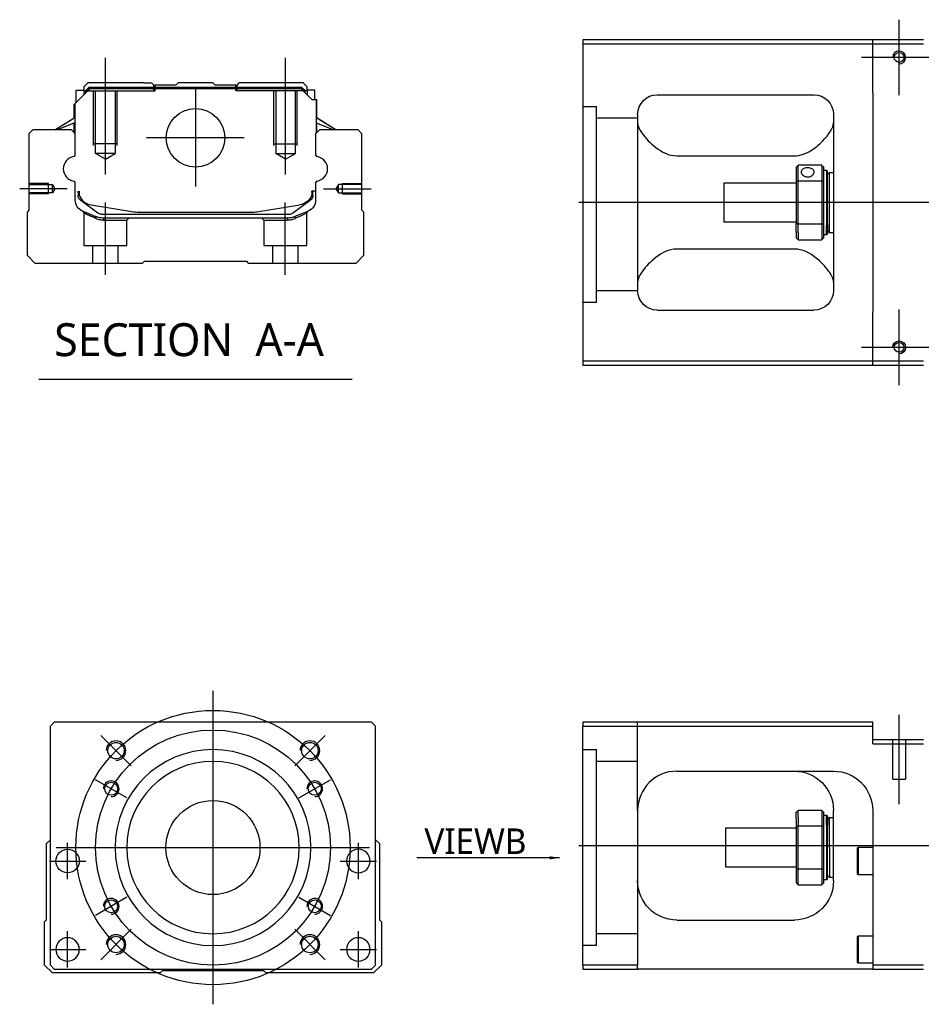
# Model space of a CAD drawing. Header units: millimetres. Extents: x 443 to 3685, y -1599 to 860.
# Tile 32 of 36: x 2498 to 2729, y 73 to 324. Entities that reach past the tile are written whole.
import ezdxf
from ezdxf.lldxf.tags import DXFTag

# ---------------------------------------------------------------- set-up
doc = ezdxf.new("R2010")
doc.units = ezdxf.units.MM
doc.layers.get('0').update_dxf_attribs({"linetype": 'CONTINUOUS'})
doc.styles.add('CHN', font='Microsoft JhengHei.ttf')
doc.styles.add('DIM-7', font='SIMPLEX.shx', dxfattribs={"width": 0.7, "bigfont": 'chineset.shx'})
tags = doc.linetypes.add('DASHED', pattern=[25.72, 12.86, -12.86]).pattern_tags.tags
tags[6:7] = [DXFTag(74, 4), DXFTag(75, 0), DXFTag(340, '0'), DXFTag(46, 0.0), DXFTag(50, 0.0), DXFTag(44, 0.0), DXFTag(45, 0.0)]
tags[4:5] = [DXFTag(74, 4), DXFTag(75, 0), DXFTag(340, '0'), DXFTag(46, 0.0), DXFTag(50, 0.0), DXFTag(44, 0.0), DXFTag(45, 0.0)]
doc.dimstyles.new('CNS', dxfattribs={"dimtxt": 3.5, "dimasz": 2.5, "dimexe": 1, "dimexo": 1, "dimgap": 1, "dimtad": 1, "dimdsep": 46, "dimtxsty": 'DIM-7', "dimcen": 0.09, "dimclrd": 4, "dimclre": 4, "dimclrt": 1, "dimadec": 0, "dimazin": 0, "dimtfac": 1, "dimtmove": 0, "dimatfit": 3, "dimfxl": 1, "dimtvp": 0.971429, "dimtolj": 1, "dimarcsym": 0})

msp = doc.modelspace()

# ---------------------------------------------------------------- linework, layer by layer
at = {"ltscale": 0.2}
for p, q in [((2722.91, 305.02), (2722.91, 324.32)), ((2520.27, 284.77), (2520.27, 314.6)), ((2566.27, 284.77), (2566.27, 314.6)), ((2732.56, 314.67), (2713.26, 314.67)), ((2543.27, 306.66), (2543.27, 281.71)), ((2555.74, 294.18), (2530.79, 294.18)), ((2510.55, 281.18), (2498.4, 281.18)), ((2575.99, 281.18), (2588.13, 281.18)), ((2520.32, 259.18), (2520.32, 277.68)), ((2566.21, 259.18), (2566.21, 277.68)), ((2722.91, 231.02), (2722.91, 250.32)), ((2732.56, 240.67), (2713.26, 240.67)), ((2722.91, 124.1), (2722.91, 146.93)), ((2526.88, 133.88), (2519.1, 141.65)), ((2568.6, 133.88), (2576.38, 141.65)), ((2526.88, 92.16), (2519.1, 84.38)), ((2568.6, 92.16), (2576.38, 84.38))]:
    msp.add_line(p, q, dxfattribs=at)
at = {"linetype": 'Continuous'}
for p, q in [((2716.16, 319.17), (2642.16, 319.17)), ((2642.16, 319.17), (2642.16, 237.17)), ((2716.16, 318.17), (2716.16, 319.17)), ((2729.16, 319.17), (2716.16, 319.17)), ((2642.16, 318.17), (2716.16, 318.17)), ((2716.16, 318.17), (2729.16, 318.17)), ((2716.16, 305.67), (2716.16, 318.17)), ((2512.39, 302.73), (2516.29, 306.63)), ((2515.79, 308.18), (2514.79, 307.18)), ((2514.79, 307.18), (2514.79, 306.33)), ((2515.29, 306.27), (2516.15, 307.13)), ((2515.52, 306.17), (2516.25, 306.9)), ((2529.97, 308.18), (2515.79, 308.18)), ((2516.15, 307.13), (2570.38, 307.13)), ((2516.25, 306.9), (2516.15, 307.13)), ((2516.25, 306.9), (2570.29, 306.9)), ((2570.25, 306.63), (2516.29, 306.63)), ((2529.97, 308.18), (2532.07, 308.18)), ((2532.07, 308.18), (2532.62, 307.63)), ((2532.62, 307.63), (2532.97, 307.63)), ((2538.27, 307.63), (2532.97, 307.63)), ((2532.97, 307.13), (2532.97, 307.63)), ((2538.27, 307.63), (2538.82, 308.18)), ((2547.72, 308.18), (2538.82, 308.18)), ((2548.27, 307.63), (2547.72, 308.18)), ((2553.57, 307.63), (2548.27, 307.63)), ((2553.57, 307.63), (2553.92, 307.63)), ((2553.57, 307.13), (2553.57, 307.63)), ((2553.92, 307.63), (2554.47, 308.18)), ((2553.92, 307.63), (2554.47, 308.18)), ((2556.57, 308.18), (2554.47, 308.18)), ((2554.47, 308.18), (2554.47, 308.18)), ((2570.75, 308.18), (2556.57, 308.18)), ((2572.95, 303.93), (2570.25, 306.63)), ((2570.29, 306.9), (2570.38, 307.13)), ((2571.02, 306.17), (2570.29, 306.9)), ((2571.25, 306.27), (2570.38, 307.13)), ((2571.75, 307.18), (2570.75, 308.18)), ((2571.75, 306.33), (2571.75, 307.18)), ((2512.79, 306.33), (2514.79, 306.33)), ((2512.79, 303.13), (2512.79, 306.33)), ((2514.79, 306.33), (2514.79, 305.13)), ((2515.29, 306.18), (2514.79, 306.18)), ((2515.29, 305.63), (2515.29, 306.27)), ((2515.52, 306.17), (2515.29, 306.27)), ((2515.52, 305.86), (2515.52, 306.17)), ((2571.02, 306.17), (2571.25, 306.27)), ((2571.02, 305.86), (2571.02, 306.17)), ((2571.25, 305.63), (2571.25, 306.27)), ((2571.75, 306.18), (2571.25, 306.18)), ((2573.75, 306.33), (2571.75, 306.33)), ((2571.75, 306.33), (2571.75, 305.13)), ((2573.75, 303.93), (2573.75, 306.33)), ((2573.75, 306.33), (2573.75, 306.33)), ((2661.16, 305.17), (2701.16, 305.17)), ((2716.16, 305.67), (2716.16, 249.67)), ((2512.29, 299.22), (2512.29, 302.63)), ((2512.39, 299.28), (2512.39, 302.73)), ((2512.44, 302.78), (2512.44, 296.68)), ((2572.95, 303.93), (2574.1, 303.93)), ((2574.1, 303.93), (2574.1, 296.68)), ((2574.1, 303.93), (2574.15, 303.93)), ((2574.15, 299.28), (2574.15, 303.93)), ((2574.15, 303.93), (2574.25, 303.93)), ((2574.25, 299.22), (2574.25, 303.93)), ((2507.38, 296.18), (2512.44, 299.32)), ((2579.15, 296.18), (2574.1, 299.32)), ((2579.15, 296.18), (2574.25, 299.22)), ((2656.16, 300.17), (2656.16, 255.17)), ((2706.16, 300.17), (2706.16, 255.17)), ((2512.44, 297.98), (2507.93, 296.18)), ((2512.29, 295.48), (2512.29, 297.92)), ((2512.39, 295.38), (2512.39, 297.96)), ((2574.1, 297.98), (2578.61, 296.18)), ((2574.15, 295.38), (2574.15, 297.96)), ((2574.25, 295.48), (2574.25, 297.92)), ((2501.77, 296.18), (2500.77, 295.18)), ((2500.77, 295.18), (2500.77, 275.73)), ((2511.59, 296.18), (2501.77, 296.18)), ((2512.59, 295.18), (2511.59, 296.18)), ((2512.59, 289.86), (2512.59, 295.18)), ((2574.95, 296.18), (2573.95, 295.18)), ((2573.95, 295.18), (2573.95, 289.86)), ((2584.77, 296.18), (2574.95, 296.18)), ((2585.77, 295.18), (2584.77, 296.18)), ((2585.77, 275.73), (2585.77, 295.18)), ((2666.16, 289.57), (2696.16, 289.57)), ((2696.66, 286.67), (2696.66, 283.07)), ((2703.16, 287.17), (2697.16, 287.17)), ((2697.16, 283.21), (2697.16, 287.17)), ((2703.16, 287.17), (2703.16, 283.21)), ((2703.66, 283.07), (2703.66, 286.67)), ((2703.66, 285.92), (2704.36, 285.92)), ((2704.36, 285.92), (2704.66, 285.62)), ((2704.36, 285.92), (2704.36, 271.83)), ((2704.66, 272.04), (2704.66, 285.62)), ((2704.66, 284.82), (2705.16, 285.32)), ((2705.16, 285.32), (2706.16, 285.32)), ((2705.16, 270.02), (2705.16, 285.32)), ((2512.59, 278.25), (2512.59, 282.64)), ((2573.95, 282.64), (2573.95, 278.25)), ((2678.16, 282.67), (2696.66, 282.67)), ((2678.16, 282.67), (2678.16, 272.67)), ((2696.66, 283.07), (2696.66, 272.26)), ((2697.16, 272.12), (2697.16, 283.21)), ((2697.16, 283.21), (2703.16, 283.21)), ((2703.16, 283.21), (2703.16, 272.12)), ((2703.66, 272.26), (2703.66, 283.07)), ((2513.29, 280.53), (2513.29, 279.45)), ((2513.59, 280.53), (2513.59, 279.48)), ((2573.95, 280.53), (2572.95, 280.53)), ((2572.95, 280.53), (2572.95, 279.48)), ((2573.25, 279.45), (2573.25, 280.53)), ((2513.97, 278.18), (2513.9, 278.23)), ((2518.39, 274.97), (2513.97, 278.18)), ((2516.66, 277.05), (2527.57, 275.31)), ((2558.97, 275.31), (2569.88, 277.05)), ((2572.56, 278.18), (2568.14, 274.97)), ((2572.63, 278.23), (2572.56, 278.18)), ((2500.77, 275.73), (2500.27, 275.23)), ((2500.27, 275.23), (2500.27, 264.18)), ((2519.27, 274.68), (2567.26, 274.68)), ((2529.22, 275.18), (2557.32, 275.18)), ((2572.09, 275.48), (2568.66, 274.06)), ((2586.27, 275.23), (2585.77, 275.73)), ((2586.27, 264.18), (2586.27, 275.23)), ((2566.76, 273.68), (2519.78, 273.68)), ((2696.66, 272.67), (2678.16, 272.67)), ((2696.66, 270.24), (2696.66, 272.26)), ((2703.16, 272.12), (2697.16, 272.12)), ((2697.16, 269.89), (2697.16, 272.12)), ((2703.16, 272.12), (2703.16, 269.89)), ((2703.66, 268.67), (2703.66, 272.26)), ((2704.36, 269.42), (2704.36, 271.83)), ((2704.66, 272.04), (2704.66, 269.72)), ((2696.66, 270.24), (2696.66, 268.67)), ((2697.16, 269.89), (2697.16, 268.17)), ((2703.16, 269.89), (2703.16, 268.17)), ((2704.36, 269.42), (2703.66, 269.42)), ((2704.66, 269.72), (2704.36, 269.42)), ((2704.66, 270.52), (2705.16, 270.02)), ((2705.16, 270.02), (2706.16, 270.02)), ((2697.16, 268.17), (2703.16, 268.17)), ((2500.27, 264.18), (2502.27, 262.18)), ((2584.27, 262.18), (2586.27, 264.18)), ((2696.16, 265.76), (2666.16, 265.76)), ((2502.27, 262.18), (2529.77, 262.18)), ((2529.77, 262.18), (2530.27, 262.68)), ((2530.27, 262.68), (2556.27, 262.68)), ((2556.27, 262.68), (2556.77, 262.18)), ((2556.77, 262.18), (2584.27, 262.18)), ((2661.16, 250.17), (2701.16, 250.17)), ((2716.16, 237.17), (2716.16, 249.67)), ((2642.16, 237.17), (2642.16, 236.17)), ((2716.16, 237.17), (2642.16, 237.17)), ((2716.16, 236.17), (2716.16, 237.17)), ((2729.16, 237.17), (2716.16, 237.17)), ((2642.16, 236.17), (2716.16, 236.17)), ((2716.16, 236.17), (2729.16, 236.17)), ((2507.24, 145.02), (2506.24, 144.02)), ((2506.24, 83.02), (2506.24, 144.02)), ((2575.74, 145.02), (2507.24, 145.02)), ((2588.24, 145.02), (2575.74, 145.02)), ((2589.24, 144.02), (2588.24, 145.02)), ((2589.24, 83.02), (2589.24, 144.02)), ((2642.16, 145.02), (2642.16, 144.02)), ((2716.16, 145.02), (2642.16, 145.02)), ((2642.16, 144.02), (2716.16, 144.02)), ((2642.16, 83.02), (2642.16, 144.02)), ((2716.16, 144.02), (2716.16, 145.02)), ((2716.16, 139.52), (2716.16, 144.02)), ((2729.16, 140.52), (2716.16, 140.52)), ((2716.16, 139.52), (2729.16, 139.52)), ((2666.16, 132.52), (2706.16, 132.52)), ((2656.16, 122.52), (2656.16, 83.02)), ((2696.66, 120.44), (2696.66, 122.02)), ((2703.16, 122.52), (2697.16, 122.52)), ((2697.16, 120.79), (2697.16, 122.52)), ((2697.16, 120.79), (2697.16, 118.56)), ((2703.16, 122.52), (2703.16, 120.79)), ((2703.16, 120.79), (2703.16, 118.56)), ((2703.66, 118.42), (2703.66, 122.02)), ((2703.66, 121.27), (2704.36, 121.27)), ((2704.36, 121.27), (2704.66, 120.97)), ((2704.36, 118.85), (2704.36, 121.27)), ((2704.66, 120.97), (2704.66, 118.64)), ((2704.66, 120.17), (2705.16, 120.67)), ((2705.16, 120.67), (2706.16, 120.67)), ((2705.16, 113.02), (2705.16, 120.67)), ((2706.16, 104.52), (2706.16, 122.52)), ((2716.16, 122.52), (2716.16, 83.02)), ((2696.66, 120.44), (2696.66, 118.42)), ((2696.66, 118.42), (2696.66, 107.61)), ((2697.16, 107.47), (2697.16, 118.56)), ((2697.16, 118.56), (2703.16, 118.56)), ((2703.16, 118.56), (2703.16, 107.47)), ((2703.66, 107.61), (2703.66, 118.42)), ((2704.36, 118.85), (2704.36, 104.77)), ((2704.66, 105.07), (2704.66, 118.64)), ((2678.66, 118.02), (2696.66, 118.02)), ((2678.66, 113.02), (2678.66, 118.02)), ((2505.24, 114.02), (2506.24, 115.02)), ((2505.24, 94.56), (2505.24, 114.02)), ((2589.24, 115.02), (2590.24, 114.02)), ((2590.24, 114.02), (2590.24, 94.56)), ((2678.66, 108.02), (2678.66, 113.02)), ((2705.16, 113.02), (2705.16, 105.37)), ((2712.16, 112.83), (2712.41, 113.08)), ((2712.16, 112.83), (2712.16, 109.58)), ((2712.41, 113.08), (2716.16, 113.08)), ((2712.41, 113.08), (2712.41, 109.58)), ((2712.16, 109.58), (2712.16, 106.33)), ((2712.41, 109.58), (2712.41, 106.08)), ((2696.66, 108.02), (2678.66, 108.02)), ((2696.66, 107.61), (2696.66, 104.02)), ((2697.16, 103.52), (2697.16, 107.47)), ((2703.16, 107.47), (2697.16, 107.47)), ((2703.16, 107.47), (2703.16, 103.52)), ((2703.66, 104.02), (2703.66, 107.61)), ((2705.16, 105.37), (2704.66, 105.87)), ((2712.41, 106.08), (2712.16, 106.33)), ((2716.16, 106.08), (2712.41, 106.08)), ((2697.16, 103.52), (2703.16, 103.52)), ((2704.36, 104.77), (2703.66, 104.77)), ((2704.66, 105.07), (2704.36, 104.77)), ((2706.16, 105.37), (2705.16, 105.37)), ((2504.74, 94.07), (2505.24, 94.56)), ((2504.74, 83.02), (2504.74, 94.07)), ((2590.24, 94.56), (2590.74, 94.07)), ((2590.74, 94.07), (2590.74, 83.02)), ((2666.16, 94.52), (2696.16, 94.52)), ((2712.16, 90.27), (2712.41, 90.52)), ((2712.41, 90.52), (2716.16, 90.52)), ((2712.41, 90.52), (2712.41, 87.02)), ((2712.16, 90.27), (2712.16, 87.02)), ((2712.16, 87.02), (2712.16, 83.77)), ((2712.41, 87.02), (2712.41, 83.52)), ((2506.74, 81.02), (2504.74, 83.02)), ((2506.24, 83.02), (2507.24, 82.02)), ((2588.24, 82.02), (2589.24, 83.02)), ((2590.74, 83.02), (2588.74, 81.02)), ((2642.16, 83.02), (2642.16, 82.02)), ((2656.16, 83.02), (2642.16, 83.02)), ((2656.16, 82.02), (2656.16, 83.02)), ((2712.41, 83.52), (2712.16, 83.77)), ((2716.16, 83.52), (2712.41, 83.52)), ((2716.16, 83.02), (2716.16, 82.02)), ((2729.16, 83.02), (2716.16, 83.02)), ((2534.24, 81.02), (2506.74, 81.02)), ((2507.24, 82.02), (2588.24, 82.02)), ((2534.74, 81.52), (2534.24, 81.02)), ((2560.74, 81.52), (2534.74, 81.52)), ((2561.24, 81.02), (2560.74, 81.52)), ((2588.74, 81.02), (2561.24, 81.02)), ((2642.16, 82.02), (2656.16, 82.02)), ((2716.16, 82.02), (2656.16, 82.02)), ((2716.16, 82.02), (2729.16, 82.02))]:
    msp.add_line(p, q, dxfattribs=at)
at = {"linetype": 'DASHED'}
for p, q in [((2532.62, 306.18), (2532.62, 307.63)), ((2532.97, 306.18), (2532.97, 307.13)), ((2553.57, 306.18), (2553.57, 307.13)), ((2553.92, 306.18), (2553.92, 307.63)), ((2515.29, 306.18), (2532.97, 306.18)), ((2571.25, 306.18), (2553.57, 306.18)), ((2571.75, 306.18), (2571.75, 306.33)), ((2573.75, 304.18), (2573.75, 304.18)), ((2574.31, 299.18), (2574.31, 299.18)), ((2514.77, 275.01), (2514.77, 266.68)), ((2571.71, 266.68), (2571.71, 274.99)), ((2519.82, 273.18), (2525.77, 273.18)), ((2525.77, 273.18), (2526.27, 273.68)), ((2525.77, 266.68), (2525.77, 273.18)), ((2560.21, 273.68), (2560.71, 273.18)), ((2560.71, 273.18), (2560.71, 266.68)), ((2560.71, 273.18), (2566.71, 273.18)), ((2514.77, 266.68), (2520.27, 266.68)), ((2516.97, 266.68), (2516.97, 262.18)), ((2520.27, 266.68), (2525.77, 266.68)), ((2523.57, 262.18), (2523.57, 266.68)), ((2560.71, 266.68), (2571.71, 266.68)), ((2562.91, 266.68), (2562.91, 262.18)), ((2569.51, 262.18), (2569.51, 266.68)), ((2645.66, 252.15), (2642.16, 252.15)), ((2721.26, 130.52), (2721.26, 140.52)), ((2724.56, 140.52), (2724.56, 130.52)), ((2721.26, 130.52), (2724.56, 130.52)), ((2645.66, 88.02), (2642.16, 88.02))]:
    msp.add_line(p, q, dxfattribs=at)
at = {"linetype": 'DASHED', "ltscale": 0.1}
for p, q in [((2517.27, 292.18), (2517.27, 306.18)), ((2517.77, 290.18), (2517.77, 306.18)), ((2522.77, 306.18), (2522.77, 290.18)), ((2523.27, 292.18), (2523.27, 306.18)), ((2563.27, 292.18), (2563.27, 306.18)), ((2563.77, 306.18), (2563.77, 290.18)), ((2568.77, 290.18), (2568.77, 306.18)), ((2569.27, 292.18), (2569.27, 306.18)), ((2523.27, 292.63), (2517.27, 292.63)), ((2563.27, 292.63), (2569.27, 292.63)), ((2522.77, 290.18), (2517.77, 290.18)), ((2520.27, 288.74), (2517.77, 290.18)), ((2520.27, 288.74), (2522.77, 290.18)), ((2563.77, 290.18), (2568.77, 290.18)), ((2566.27, 288.74), (2563.77, 290.18)), ((2566.27, 288.74), (2568.77, 290.18)), ((2505.77, 282.48), (2500.77, 282.48)), ((2500.77, 282.26), (2506.76, 282.26)), ((2505.77, 279.88), (2505.77, 282.48)), ((2506.76, 282.26), (2507.41, 281.18)), ((2506.76, 280.11), (2506.76, 282.26)), ((2579.77, 282.26), (2579.13, 281.18)), ((2585.77, 282.26), (2579.77, 282.26)), ((2579.77, 280.11), (2579.77, 282.26)), ((2580.77, 279.88), (2580.77, 282.48)), ((2580.77, 282.48), (2585.77, 282.48)), ((2506.76, 280.11), (2500.77, 280.11)), ((2505.77, 279.88), (2500.77, 279.88)), ((2507.41, 281.18), (2506.76, 280.11)), ((2579.13, 281.18), (2579.77, 280.11)), ((2579.77, 280.11), (2585.77, 280.11)), ((2580.77, 279.88), (2585.77, 279.88))]:
    msp.add_line(p, q, dxfattribs=at)
at = {"linetype": 'DASHED', "ltscale": 0.3}
for p, q in [((2642.16, 302.15), (2645.66, 302.15)), ((2645.66, 252.15), (2645.66, 302.15)), ((2656.16, 299.15), (2645.66, 299.15)), ((2656.16, 255.15), (2645.66, 255.15)), ((2656.16, 122.51), (2656.16, 145.02)), ((2642.16, 138.02), (2645.66, 138.02)), ((2645.66, 88.02), (2645.66, 138.02)), ((2656.16, 135.02), (2645.66, 135.02)), ((2656.16, 91.02), (2645.66, 91.02))]:
    msp.add_line(p, q, dxfattribs=at)
for p, q in [((3083.16, 277.62), (2641.16, 277.67)), ((2503.25, 232.55), (2583.3, 232.55)), ((2641.16, 113.52), (3083.16, 113.52))]:
    msp.add_line(p, q)
at = {"ltscale": 0.3}
for p, q in [((2547.74, 153.02), (2547.74, 73.02)), ((2507.74, 113.02), (2587.74, 113.02))]:
    msp.add_line(p, q, dxfattribs=at)
at = {"ltscale": 0.1}
for p, q in [((2525.79, 125.69), (2517.73, 130.34)), ((2569.7, 125.69), (2577.75, 130.34)), ((2510.63, 104.93), (2510.63, 114.23)), ((2584.86, 104.93), (2584.86, 114.23)), ((2505.98, 109.58), (2515.28, 109.58)), ((2580.21, 109.58), (2589.51, 109.58)), ((2525.79, 100.34), (2517.73, 95.69)), ((2569.7, 100.34), (2577.75, 95.69)), ((2510.63, 82.37), (2510.63, 91.67)), ((2584.86, 82.37), (2584.86, 91.67)), ((2505.98, 87.02), (2515.28, 87.02)), ((2580.21, 87.02), (2589.51, 87.02))]:
    msp.add_line(p, q, dxfattribs=at)
for centre in [(2722.91, 314.67), (2722.91, 240.67)]:
    msp.add_circle(centre, 1.25)
at = {"linetype": 'Continuous'}
for centre, radius in [((2543.27, 294.18), 7.47), ((2522.99, 137.76), 2.1), ((2572.49, 137.76), 2.1), ((2521.76, 128.02), 1.65), ((2573.72, 128.02), 1.65), ((2547.74, 113.02), 12), ((2510.63, 109.58), 3), ((2521.76, 98.02), 1.65), ((2573.72, 98.02), 1.65), ((2522.99, 88.27), 2.1), ((2572.49, 88.27), 2.1)]:
    msp.add_circle(centre, radius, dxfattribs=at)
at = {"ltscale": 0.3}
for radius in [35, 30]:
    msp.add_circle((2547.74, 113.02), radius, dxfattribs=at)
at = {"linetype": 'Continuous', "extrusion": (0, 0, -1)}
for centre, radius in [((-2547.74, 113.02), 25), ((-2547.74, 113.02), 22), ((-2584.86, 109.58), 3), ((-2510.63, 87.02), 3), ((-2584.86, 87.02), 3)]:
    msp.add_circle(centre, radius, dxfattribs=at)
at = {"linetype": 'Continuous'}
for centre, radius, start, end in [((2722.91, 314.67), 1.65, 270, 180), ((2512.09, 289.86), 0.5, 285.1919, 0), ((2574.45, 289.86), 0.5, 180, 254.8081), ((2512.09, 282.64), 0.5, 0, 74.8081), ((2574.45, 282.64), 0.5, 105.1919, 180), ((2517.29, 281), 4, 202.3316, 260.9414), ((2569.25, 281), 4, 337.6678, 353.1681), ((2569.25, 281), 3.77, 349.0413, 352.7469), ((2529.22, 285.68), 10.5, 260.9414, 270), ((2557.32, 285.68), 10.5, 270, 279.0586), ((2567.26, 276.18), 1.5, 270, 306.0274), ((2666.16, 122.52), 10, 90, 180)]:
    msp.add_arc(centre, radius, start, end, dxfattribs=at)
at = {"linetype": 'Continuous', "extrusion": (-1e-16, 0, -1)}
for centre, radius, start, end in [((-2661.16, 300.17), 5, 0, 90), ((-2701.16, 300.17), 5, 90, 180), ((-2661.16, 255.17), 5, 270, 0), ((-2701.16, 255.17), 5, 180, 270), ((-2722.91, 240.67), 1.65, 0, 270)]:
    msp.add_arc(centre, radius, start, end, dxfattribs=at)
for centre, radius, start, end in [((2512.71, 286.25), 3.17, 98.9371, 261.0629), ((2573.83, 286.25), 3.17, 278.9371, 81.0629), ((2522.99, 137.76), 2.5, 270, 180), ((2572.49, 137.76), 2.5, 270, 180), ((2521.76, 128.02), 2, 270, 180), ((2573.72, 128.02), 2, 270, 180), ((2521.76, 98.02), 2, 270, 180), ((2573.72, 98.02), 2, 270, 180), ((2522.99, 88.27), 2.5, 270, 180), ((2572.49, 88.27), 2.5, 270, 180)]:
    msp.add_arc(centre, radius, start, end)
at = {"linetype": 'Continuous', "extrusion": (0, 0, -1)}
for centre, radius, start, end in [((-2514.79, 279.45), 1.5, 306.0274, 0), ((-2517.29, 281), 4, 337.6678, 353.1681), ((-2517.29, 281), 3.77, 349.0413, 352.7469), ((-2569.25, 281), 4, 202.3316, 260.9414), ((-2571.75, 279.45), 1.5, 180, 233.9726), ((-2515.59, 278.25), 3, 292.4327, 0), ((-2570.95, 278.25), 3, 180, 247.5673), ((-2519.78, 278.68), 5, 270, 292.4327), ((-2519.27, 276.18), 1.5, 270, 306.0274), ((-2566.76, 278.68), 5, 247.5673, 270), ((-2696.16, 122.52), 10, 90, 180), ((-2706.16, 122.52), 10, 90, 180), ((-2666.16, 104.52), 10, 270, 0), ((-2696.16, 104.52), 10, 180, 270)]:
    msp.add_arc(centre, radius, start, end, dxfattribs=at)
at = {"linetype": 'Continuous'}
for points, degree in [([(2512.44, 296.68), (2512.44, 296.08)], 1), ([(2574.1, 296.68), (2574.1, 296.08)], 1), ([(2656.16, 297.96), (2656.16, 297.21), (2656.63, 296.23), (2657.4, 295.17)], 3), ([(2512.44, 296.08), (2512.44, 295.33)], 1), ([(2574.1, 296.08), (2574.1, 295.33)], 1), ([(2696.66, 286.67), (2696.82, 286.83), (2696.99, 287), (2697.16, 287.17)], 3), ([(2703.16, 287.17), (2703.32, 287), (2703.49, 286.83), (2703.66, 286.67)], 3), ([(2697.16, 283.21), (2696.99, 283.17), (2696.82, 283.12), (2696.66, 283.07)], 3), ([(2703.16, 283.21), (2703.32, 283.17), (2703.49, 283.12), (2703.66, 283.07)], 3), ([(2697.16, 272.12), (2696.99, 272.17), (2696.82, 272.21), (2696.66, 272.26)], 3), ([(2703.16, 272.12), (2703.32, 272.17), (2703.49, 272.21), (2703.66, 272.26)], 3), ([(2697.16, 268.17), (2696.99, 268.33), (2696.82, 268.5), (2696.66, 268.67)], 3), ([(2703.66, 268.67), (2703.49, 268.5), (2703.32, 268.33), (2703.16, 268.17)], 3), ([(2657.4, 260.17), (2656.63, 259.09), (2656.16, 258.12), (2656.16, 257.37)], 3), ([(2706.16, 257.37), (2706.16, 258.13), (2705.69, 259.09), (2704.91, 260.17)], 3), ([(2661.16, 131.18), (2661.13, 131.16), (2661.1, 131.14), (2661.07, 131.12)], 3), ([(2697.16, 122.52), (2696.99, 122.35), (2696.82, 122.18), (2696.66, 122.02)], 3), ([(2703.16, 122.52), (2703.32, 122.35), (2703.49, 122.18), (2703.66, 122.02)], 3), ([(2697.16, 118.56), (2696.99, 118.52), (2696.82, 118.47), (2696.66, 118.42)], 3), ([(2703.66, 118.42), (2703.49, 118.47), (2703.32, 118.52), (2703.16, 118.56)], 3), ([(2697.16, 107.47), (2696.99, 107.52), (2696.82, 107.56), (2696.66, 107.61)], 3), ([(2703.66, 107.61), (2703.49, 107.56), (2703.32, 107.52), (2703.16, 107.47)], 3), ([(2696.66, 104.02), (2696.82, 103.85), (2696.99, 103.68), (2697.16, 103.52)], 3), ([(2703.66, 104.02), (2703.49, 103.85), (2703.32, 103.68), (2703.16, 103.52)], 3)]:
    msp.add_open_spline(points, degree=degree, dxfattribs=at)
for points, knots in [([(2696.16, 289.57), (2697.68, 289.57), (2699.09, 290.13), (2701.5, 291.59), (2702.49, 292.45), (2705.05, 295.07), (2706.16, 296.79), (2706.16, 297.96)], [0, 0, 0, 0, 0.25, 0.25, 0.5, 0.5, 1, 1, 1, 1]), ([(2657.4, 295.17), (2658.23, 294.03), (2659.36, 292.8), (2662.24, 290.59), (2664.09, 289.57), (2666.16, 289.57)], [0, 0, 0, 0, 0.5, 0.5, 1, 1, 1, 1]), ([(2701.21, 285.44), (2701.21, 285.57), (2701.18, 285.7), (2701.06, 285.94), (2700.96, 286.04), (2700.74, 286.23), (2700.6, 286.31), (2700.28, 286.43), (2700.11, 286.47), (2699.75, 286.52), (2699.56, 286.53), (2699.19, 286.5), (2699.01, 286.47), (2698.68, 286.38), (2698.53, 286.31), (2698.27, 286.15), (2698.16, 286.05), (2697.99, 285.83), (2697.94, 285.71), (2697.91, 285.53), (2697.91, 285.49), (2697.91, 285.44)], [0, 0, 0, 0, 0.106605, 0.106605, 0.21316, 0.21316, 0.320465, 0.320465, 0.42832, 0.42832, 0.535356, 0.535356, 0.641477, 0.641477, 0.748016, 0.748016, 0.855648, 0.855648, 0.963354, 0.963354, 1, 1, 1, 1]), ([(2697.91, 285.44), (2697.91, 285.31), (2697.94, 285.18), (2698.06, 284.92), (2698.15, 284.8), (2698.38, 284.57), (2698.52, 284.47), (2698.83, 284.32), (2699.01, 284.26), (2699.37, 284.19), (2699.56, 284.18), (2699.92, 284.21), (2700.1, 284.26), (2700.43, 284.38), (2700.59, 284.47), (2700.85, 284.67), (2700.96, 284.79), (2701.12, 285.04), (2701.17, 285.18), (2701.2, 285.35), (2701.21, 285.4), (2701.21, 285.44)], [0, 0, 0, 0, 0.106605, 0.106605, 0.21316, 0.21316, 0.320465, 0.320465, 0.42832, 0.42832, 0.535356, 0.535356, 0.641477, 0.641477, 0.748016, 0.748016, 0.855648, 0.855648, 0.963354, 0.963354, 1, 1, 1, 1]), ([(2666.16, 265.76), (2664.09, 265.76), (2662.24, 264.74), (2659.37, 262.54), (2658.23, 261.3), (2657.4, 260.17)], [0, 0, 0, 0, 0.5, 0.5, 1, 1, 1, 1]), ([(2704.91, 260.17), (2704.09, 261.3), (2702.96, 262.53), (2700.07, 264.74), (2698.22, 265.76), (2696.16, 265.76)], [0, 0, 0, 0, 0.5, 0.5, 1, 1, 1, 1]), ([(2656.72, 125.83), (2656.63, 125.57), (2656.5, 125.13), (2656.4, 124.69), (2656.36, 124.51)], [0, 0, 0, 0, 0.596588, 1, 1, 1, 1])]:
    msp.add_open_spline(points, degree=3, knots=knots, dxfattribs=at)
at = {"linetype": 'DASHED'}
for points, degree in [([(2514.46, 275.47), (2514.77, 275.01)], 1), ([(2517.9, 273.6), (2517.87, 274.06)], 1), ([(2568.66, 274.06), (2568.64, 273.6)], 1), ([(2571.71, 274.99), (2572.02, 275.45)], 1), ([(2519.78, 273.68), (2519.82, 273.18)], 1), ([(2566.76, 273.68), (2566.74, 273.52), (2566.73, 273.35), (2566.71, 273.18)], 3)]:
    msp.add_open_spline(points, degree=degree, dxfattribs=at)
for points, degree, knots in [([(2514.46, 275.47), (2514.46, 275.47), (2515.38, 275.09), (2516.31, 274.71), (2517.87, 274.06)], 2, [0, 0, 0, 0.5, 0.5, 1, 1, 1]), ([(2514.77, 275.01), (2514.77, 275.01), (2514.77, 275.01), (2515.24, 274.8), (2516.55, 274.2), (2517.43, 273.81), (2517.9, 273.6)], 3, [0, 0, 0, 0, 0.000815, 0.486557, 0.726811, 1, 1, 1, 1]), ([(2568.64, 273.6), (2568.95, 273.74), (2569.56, 274.01), (2570.31, 274.35), (2571.31, 274.8), (2571.71, 274.99), (2571.71, 274.99)], 3, [0, 0, 0, 0, 0.185898, 0.357233, 0.514425, 1, 1, 1, 1]), ([(2517.9, 273.6), (2518.2, 273.48), (2518.8, 273.24), (2519.49, 273.2), (2519.82, 273.18)], 3, [0, 0, 0, 0, 0.515943, 1, 1, 1, 1]), ([(2566.71, 273.18), (2567.04, 273.2), (2567.73, 273.24), (2568.33, 273.48), (2568.64, 273.6)], 3, [0, 0, 0, 0, 0.484584, 1, 1, 1, 1])]:
    msp.add_open_spline(points, degree=degree, knots=knots, dxfattribs=at)

# ---------------------------------------------------------------- texts
at = {"style": 'CHN'}
for s, insert, char_height, attachment_point in [('SECTION  A-A ', (2507.22, 242.58), 8.4, 4), ('VIEWB', (2627.77, 111.4), 6.5, 9)]:
    msp.add_mtext(s, dxfattribs=dict(at, insert=insert, char_height=char_height, attachment_point=attachment_point))

# ---------------------------------------------------------------- leaders
at = {"annotation_type": 0, "has_hookline": 1, "hookline_direction": 1}
msp.add_leader([(2636.21, 110.4), (2601.76, 110.4)], dimstyle='CNS', override={"dimtxt": 6.5, "dimtxsty": 'CHN'}, dxfattribs=at)

doc.saveas('drawing.dxf')
